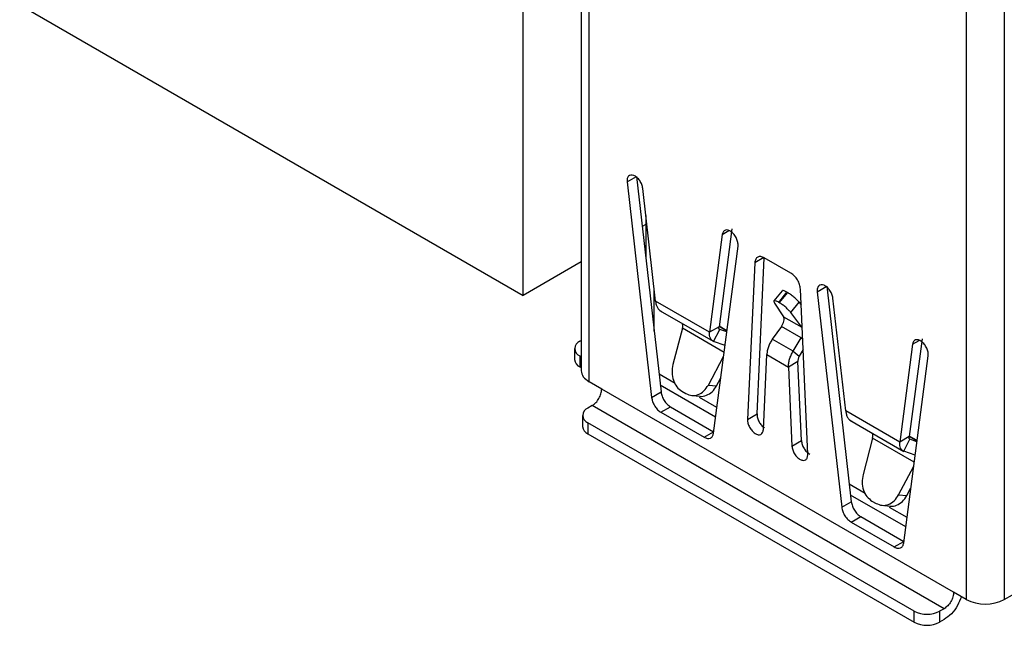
# Model space of a CAD drawing. Header units: millimetres. Extents: x 3 to 207, y 3 to 294.
# Tile 16 of 94: x 169.36 to 180.35, y 70.77 to 77.53. Entities that reach past the tile are written whole.
import ezdxf

# ---------------------------------------------------------------- set-up
doc = ezdxf.new("R2010")
doc.units = ezdxf.units.MM
doc.layers.add('几何体', color=7, linetype='Continuous')

msp = doc.modelspace()

# ---------------------------------------------------------------- linework, layer by layer
at = {"layer": '几何体'}
for p, q in [((175.6257, 80.3715), (175.6257, 73.6106)), ((175.7136, 73.4881), (175.7136, 80.2491)), ((174.9782, 74.4514), (174.9782, 78.0291)), ((179.9209, 77.8202), (179.9209, 71.0593)), ((180.3451, 77.8202), (180.3451, 71.0593)), ((169.3638, 77.6926), (174.9782, 74.4514)), ((176.1378, 75.7164), (176.2439, 75.7776)), ((176.2439, 75.7776), (176.5172, 73.3746)), ((176.1378, 75.7164), (176.4111, 73.3133)), ((176.4559, 74.3867), (176.3129, 75.6438)), ((176.3471, 75.3427), (176.3471, 74.8699)), ((176.3471, 75.2417), (176.3075, 75.2188)), ((177.2002, 75.1315), (177.0573, 74.0395)), ((177.3063, 75.1928), (177.1633, 74.1007)), ((177.2002, 75.1315), (177.274, 75.1741)), ((177.102, 72.9145), (177.3753, 75.0021)), ((175.6257, 74.8252), (174.9782, 74.4514)), ((176.3471, 74.8745), (176.3467, 74.8742)), ((177.5628, 74.8154), (177.4814, 73.0674)), ((177.6621, 74.8726), (177.5628, 74.8154)), ((177.5874, 73.1286), (177.6686, 74.8704)), ((177.9657, 74.6988), (177.6687, 74.8703)), ((176.4401, 74.0521), (176.4401, 74.5249)), ((177.8677, 74.5033), (177.7759, 74.389)), ((177.8291, 74.3736), (177.921, 74.4879)), ((177.9256, 74.4852), (177.8338, 74.3709)), ((177.921, 74.4879), (177.9256, 74.4852)), ((178.1531, 72.6796), (178.0716, 74.5216)), ((178.2592, 74.4918), (178.3652, 74.553)), ((178.2592, 74.4918), (178.5324, 72.0887)), ((178.3652, 74.553), (178.6385, 72.15)), ((177.0573, 74.0395), (176.4559, 74.3867)), ((177.7827, 74.365), (177.8823, 74.2134)), ((177.8338, 74.3709), (177.8291, 74.3736)), ((177.9639, 74.2603), (178.0558, 74.3746)), ((178.0558, 74.3746), (178.0796, 74.3427)), ((178.5772, 73.1621), (178.4342, 74.4192)), ((176.5013, 74.2843), (177.1051, 73.9358)), ((178.0868, 74.0954), (177.9639, 74.2603)), ((177.8823, 74.2134), (178.0868, 74.0954)), ((176.7554, 74.0842), (176.6492, 73.6795)), ((177.22, 73.8159), (176.7554, 74.0842)), ((177.1633, 74.1007), (177.0573, 74.0395)), ((177.1035, 73.9377), (177.1716, 74.0709)), ((177.164, 74.106), (177.2514, 74.0555)), ((177.2515, 74.0566), (177.1642, 74.107)), ((177.2498, 74.0435), (177.1716, 74.0709)), ((177.8588, 74.1054), (177.7577, 73.9627)), ((178.0786, 73.9785), (177.8588, 74.1054)), ((178.0868, 74.0954), (178.0903, 74.0997)), ((175.6111, 73.9391), (175.6257, 73.9476)), ((177.2302, 73.8933), (177.1035, 73.9377)), ((177.9904, 73.8283), (177.7577, 73.9627)), ((177.9904, 73.8283), (178.0786, 73.9785)), ((178.0786, 73.9785), (178.0963, 73.9644)), ((179.3215, 73.9069), (179.1786, 72.8149)), ((179.4276, 73.9681), (179.2847, 72.8761)), ((179.3215, 73.9069), (179.3953, 73.9495)), ((175.5525, 73.8575), (175.5525, 73.735)), ((177.9904, 73.8283), (178.0586, 73.7739)), ((178.1015, 73.8468), (178.0586, 73.7739)), ((175.6111, 73.7759), (175.6111, 73.6534)), ((175.6111, 73.7759), (175.6257, 73.7674)), ((177.0446, 73.4512), (177.2141, 73.7709)), ((177.6579, 72.9548), (177.6969, 73.7914)), ((177.6969, 73.7914), (177.9376, 73.6525)), ((178.0436, 73.7137), (177.9376, 73.6525)), ((178.0826, 72.8321), (178.0436, 73.7137)), ((179.2233, 71.6899), (179.4966, 73.7774)), ((175.6257, 73.6449), (175.6111, 73.6534)), ((177.9376, 73.6525), (177.9766, 72.7708)), ((175.855, 73.4065), (175.7136, 73.4881)), ((176.6732, 73.4682), (176.4948, 73.5711)), ((177.1364, 73.443), (177.1826, 73.5301)), ((179.7794, 71.1409), (175.855, 73.4065)), ((176.4111, 73.3133), (176.5172, 73.3746)), ((177.1254, 73.0935), (176.5087, 73.4495)), ((176.7481, 73.3823), (176.7934, 73.3562)), ((177.0446, 73.4512), (177.1364, 73.443)), ((176.8595, 73.335), (176.9514, 73.3268)), ((177.1393, 73.1991), (176.9452, 73.3111)), ((175.7489, 73.2227), (175.6994, 73.1942)), ((179.6734, 70.9572), (175.7489, 73.2227)), ((176.5162, 73.1473), (176.6222, 73.2085)), ((176.5162, 73.1473), (176.997, 72.8697)), ((176.6222, 73.2085), (177.103, 72.9309)), ((179.1786, 72.8149), (178.5772, 73.1621)), ((175.6409, 73.1125), (175.6409, 72.99)), ((179.341, 70.9286), (175.6994, 73.0309)), ((175.6994, 73.0309), (175.6994, 72.9084)), ((177.4814, 73.0674), (177.5874, 73.1286)), ((178.6226, 73.0597), (179.2264, 72.7112)), ((176.997, 72.8697), (177.103, 72.9309)), ((175.6994, 72.9084), (179.341, 70.8062)), ((177.9766, 72.7708), (178.0826, 72.8321)), ((178.8767, 72.8596), (178.7705, 72.4549)), ((179.3413, 72.5913), (178.8767, 72.8596)), ((179.2847, 72.8761), (179.1786, 72.8149)), ((179.2248, 72.7131), (179.293, 72.8463)), ((179.2854, 72.8814), (179.3727, 72.8309)), ((179.3728, 72.8319), (179.2855, 72.8824)), ((179.3711, 72.8189), (179.293, 72.8463)), ((179.3515, 72.6687), (179.2248, 72.7131)), ((179.1659, 72.2266), (179.3354, 72.5463)), ((178.7945, 72.2435), (178.6162, 72.3465)), ((179.2577, 72.2184), (179.3039, 72.3055)), ((178.5324, 72.0887), (178.6385, 72.15)), ((179.2468, 71.8689), (178.63, 72.2249)), ((178.8695, 72.1577), (178.9147, 72.1316)), ((179.1659, 72.2266), (179.2577, 72.2184)), ((178.9809, 72.1104), (179.0727, 72.1022)), ((179.2606, 71.9745), (179.0665, 72.0865)), ((178.6375, 71.9227), (178.7435, 71.9839)), ((178.7435, 71.9839), (179.2244, 71.7063)), ((178.6375, 71.9227), (179.1183, 71.6451)), ((179.1183, 71.6451), (179.2244, 71.7063)), ((179.9209, 71.0593), (179.7794, 71.1409)), ((180.3451, 71.0593), (180.4371, 71.1123)), ((179.6734, 70.9572), (179.6239, 70.9286)), ((179.341, 70.8062), (179.341, 70.9286)), ((179.6239, 70.9286), (179.6239, 70.8062)), ((179.6734, 70.8347), (179.6239, 70.8062))]:
    msp.add_line(p, q, dxfattribs=at)
for centre, radius, start, end in [((175.642, 73.8575), 0.0873, 110.78342, 249.21658), ((175.6526, 73.745), 0.1006, 185.6948, 245.62534), ((175.7304, 73.1125), 0.0873, 110.78342, 249.21658), ((175.741, 73), 0.1006, 185.6948, 245.62534), ((180.133, 71.4687), 0.4611, 242.60967, 297.39033), ((179.4825, 71.2016), 0.3074, 242.60967, 297.39033), ((179.4825, 71.0791), 0.3074, 242.60967, 297.39033)]:
    msp.add_arc(centre, radius, start, end, dxfattribs=at)
for points in [[(176.3129, 75.6438), (176.31, 75.6585), (176.3041, 75.6879), (176.2798, 75.7323), (176.2481, 75.7684), (176.2128, 75.7911), (176.1793, 75.7969), (176.1531, 75.7849), (176.137, 75.7573), (176.1376, 75.73), (176.1378, 75.7164)], [(177.3753, 75.0021), (177.3756, 75.0153), (177.3762, 75.0419), (177.36, 75.0881), (177.3338, 75.1304), (177.3004, 75.1632), (177.265, 75.1813), (177.2333, 75.1818), (177.209, 75.1655), (177.2032, 75.1429), (177.2002, 75.1315)], [(177.6687, 74.8703), (177.6553, 74.8763), (177.6284, 74.8884), (177.5941, 74.8816), (177.5694, 74.8578), (177.565, 74.8295), (177.5628, 74.8154)], [(178.0716, 74.5216), (178.0695, 74.5383), (178.0651, 74.5716), (178.0403, 74.6241), (178.006, 74.6704), (177.9792, 74.6894), (177.9657, 74.6988)], [(178.4342, 74.4192), (178.4313, 74.4339), (178.4254, 74.4633), (178.4011, 74.5077), (178.3694, 74.5437), (178.3341, 74.5665), (178.3006, 74.5723), (178.2744, 74.5603), (178.2583, 74.5326), (178.2589, 74.5054), (178.2592, 74.4918)], [(178.0558, 74.3746), (178.0484, 74.3836), (178.0336, 74.4015), (177.9992, 74.433), (177.9611, 74.4631), (177.9374, 74.4778), (177.9256, 74.4852)], [(176.4559, 74.3867), (176.4575, 74.3732), (176.4607, 74.3463), (176.4751, 74.3134), (176.4955, 74.2873), (176.514, 74.2775), (176.5233, 74.2726)], [(177.8291, 74.3736), (177.8185, 74.3792), (177.7974, 74.3903), (177.7784, 74.3932), (177.7715, 74.3855), (177.779, 74.3718), (177.7827, 74.365)], [(177.9639, 74.2603), (177.9565, 74.2693), (177.9418, 74.2872), (177.9074, 74.3187), (177.8692, 74.3489), (177.8456, 74.3635), (177.8338, 74.3709)], [(177.8588, 74.1054), (177.8653, 74.1152), (177.8781, 74.1348), (177.8881, 74.166), (177.8905, 74.1943), (177.885, 74.2071), (177.8823, 74.2134)], [(177.1035, 73.9377), (177.096, 73.9416), (177.0809, 73.9493), (177.0659, 73.9724), (177.0568, 74.0022), (177.0571, 74.027), (177.0573, 74.0395)], [(177.1716, 74.0709), (177.1697, 74.0718), (177.1659, 74.0737), (177.1627, 74.0804), (177.1614, 74.0893), (177.1627, 74.0969), (177.1633, 74.1007)], [(177.7577, 73.9627), (177.7489, 73.9488), (177.7315, 73.921), (177.7128, 73.8765), (177.7, 73.8322), (177.6979, 73.805), (177.6969, 73.7914)], [(179.4966, 73.7774), (179.4969, 73.7907), (179.4975, 73.8173), (179.4813, 73.8635), (179.4551, 73.9058), (179.4217, 73.9386), (179.3863, 73.9567), (179.3547, 73.9572), (179.3303, 73.9409), (179.3245, 73.9182), (179.3215, 73.9069)], [(177.9376, 73.6525), (177.938, 73.6665), (177.9388, 73.6944), (177.9495, 73.7398), (177.9662, 73.7855), (177.9824, 73.8141), (177.9904, 73.8283)], [(178.0586, 73.7739), (178.0561, 73.769), (178.0512, 73.7592), (178.0463, 73.7436), (178.0434, 73.7281), (178.0436, 73.7185), (178.0436, 73.7137)], [(175.6257, 73.6106), (175.6298, 73.5876), (175.638, 73.5418), (175.6884, 73.506), (175.7136, 73.4881)], [(176.6492, 73.6795), (176.644, 73.65), (176.6336, 73.591), (176.6503, 73.5031), (176.6881, 73.4274), (176.7281, 73.3973), (176.7481, 73.3823)], [(175.7489, 73.2227), (175.7628, 73.2326), (175.7906, 73.2523), (175.8257, 73.3009), (175.8502, 73.3555), (175.8534, 73.3895), (175.855, 73.4065)], [(176.5172, 73.3746), (176.5203, 73.3585), (176.5264, 73.3265), (176.5513, 73.2777), (176.5842, 73.235), (176.6096, 73.2173), (176.6222, 73.2085)], [(176.7934, 73.3562), (176.8156, 73.3468), (176.86, 73.3281), (176.932, 73.3405), (176.9983, 73.3805), (177.0292, 73.4277), (177.0446, 73.4512)], [(176.4111, 73.3133), (176.4142, 73.2973), (176.4203, 73.2652), (176.4452, 73.2165), (176.4782, 73.1738), (176.5035, 73.1561), (176.5162, 73.1473)], [(178.5772, 73.1621), (178.5788, 73.1486), (178.582, 73.1217), (178.5964, 73.0888), (178.6168, 73.0627), (178.6354, 73.0529), (178.6447, 73.048)], [(177.4814, 73.0674), (177.4821, 73.0536), (177.4835, 73.0259), (177.5024, 72.9798), (177.5305, 72.9392), (177.5649, 72.9093), (177.5999, 72.8949), (177.6301, 72.8984), (177.6521, 72.9184), (177.656, 72.9427), (177.6579, 72.9548)], [(177.5874, 73.1286), (177.5881, 73.1148), (177.5896, 73.0871), (177.6085, 73.0413), (177.6366, 72.9997), (177.6596, 72.982), (177.6711, 72.9731)], [(176.997, 72.8697), (177.0096, 72.8639), (177.035, 72.8523), (177.0679, 72.857), (177.0928, 72.877), (177.0989, 72.902), (177.102, 72.9145)], [(178.0826, 72.8321), (178.0846, 72.8177), (178.0884, 72.7889), (178.1104, 72.7438), (178.1406, 72.7045), (178.1639, 72.6894), (178.1755, 72.6819)], [(179.2248, 72.7131), (179.2173, 72.7169), (179.2022, 72.7247), (179.1872, 72.7478), (179.1781, 72.7776), (179.1784, 72.8024), (179.1786, 72.8149)], [(179.293, 72.8463), (179.291, 72.8472), (179.2872, 72.8491), (179.284, 72.8558), (179.2827, 72.8647), (179.284, 72.8723), (179.2847, 72.8761)], [(177.9766, 72.7708), (177.9785, 72.7565), (177.9824, 72.7277), (178.0043, 72.6824), (178.0345, 72.644), (178.0696, 72.6179), (178.1039, 72.6082), (178.1321, 72.6163), (178.1509, 72.6406), (178.1524, 72.6666), (178.1531, 72.6796)], [(178.7705, 72.4549), (178.7653, 72.4254), (178.7549, 72.3664), (178.7716, 72.2785), (178.8094, 72.2028), (178.8495, 72.1727), (178.8695, 72.1577)], [(178.6385, 72.15), (178.6416, 72.1339), (178.6477, 72.1018), (178.6726, 72.0531), (178.7056, 72.0104), (178.7309, 71.9927), (178.7435, 71.9839)], [(178.9147, 72.1316), (178.9369, 72.1222), (178.9813, 72.1035), (179.0533, 72.1159), (179.1197, 72.1559), (179.1505, 72.203), (179.1659, 72.2266)], [(178.5324, 72.0887), (178.5355, 72.0727), (178.5416, 72.0406), (178.5665, 71.9919), (178.5995, 71.9492), (178.6248, 71.9315), (178.6375, 71.9227)], [(179.1183, 71.6451), (179.131, 71.6393), (179.1563, 71.6277), (179.1892, 71.6324), (179.2141, 71.6524), (179.2203, 71.6774), (179.2233, 71.6899)], [(179.7794, 71.1409), (179.7779, 71.124), (179.7747, 71.09), (179.7501, 71.0354), (179.7151, 70.9868), (179.6873, 70.9671), (179.6734, 70.9572)]]:
    msp.add_open_spline(points, degree=3, dxfattribs=at)
for points, knots in [([(177.921, 74.4879), (177.9105, 74.4933), (177.8897, 74.5042), (177.8721, 74.5081), (177.8701, 74.5034), (177.8695, 74.5019)], [0, 0, 0, 0, 0.4043679, 0.8087358, 1, 1, 1, 1]), ([(176.7554, 74.0842), (176.7573, 74.096), (176.7605, 74.1149), (176.7569, 74.1314), (176.7555, 74.1376)], [0, 0, 0, 0, 0.6235525, 1, 1, 1, 1]), ([(176.9515, 73.3271), (176.9519, 73.3269), (176.9748, 73.3196), (177.0241, 73.3343), (177.0901, 73.3718), (177.121, 73.4193), (177.1364, 73.443)], [0, 0, 0, 0, 0.0064483, 0.3376322, 0.6688161, 1, 1, 1, 1]), ([(178.8767, 72.8596), (178.8786, 72.8714), (178.8818, 72.8903), (178.8782, 72.9068), (178.8769, 72.9129)], [0, 0, 0, 0, 0.62355251, 1, 1, 1, 1]), ([(179.0728, 72.1025), (179.0732, 72.1023), (179.0962, 72.095), (179.1455, 72.1097), (179.2114, 72.1472), (179.2423, 72.1947), (179.2577, 72.2184)], [0, 0, 0, 0, 0.0064483, 0.3376322, 0.6688161, 1, 1, 1, 1]), ([(179.8659, 71.091), (179.8533, 71.0579), (179.827, 70.9888), (179.7563, 70.8939), (179.701, 70.8544), (179.6734, 70.8347)], [0, 0, 0, 0, 0.3160059, 0.658003, 1, 1, 1, 1])]:
    msp.add_open_spline(points, degree=3, knots=knots, dxfattribs=at)

doc.saveas('drawing.dxf')
